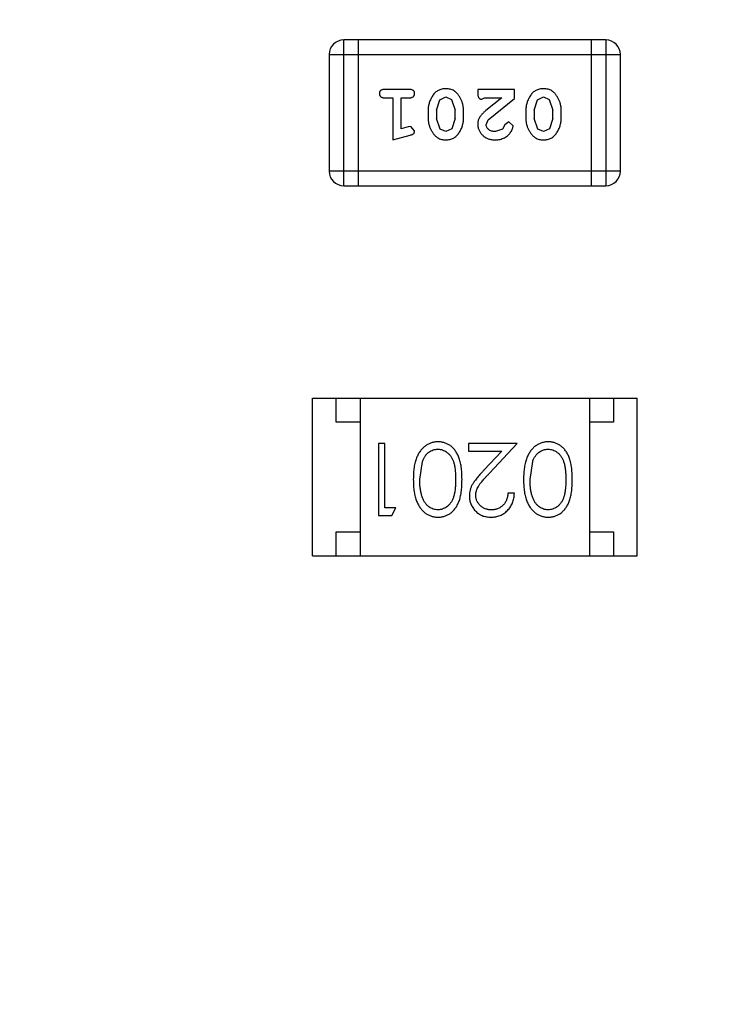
# Model space of a CAD drawing. Header units: inches. Extents: x 398 to 599, y 40 to 151.
# Tile 70 of 100: x 541.21 to 542.65, y 102.35 to 104.41. Entities that reach past the tile are written whole.
import ezdxf

# ---------------------------------------------------------------- set-up
doc = ezdxf.new("R2010")
doc.units = ezdxf.units.IN
doc.header["$LTSCALE"] = 1.21
doc.header["$MEASUREMENT"] = 0
doc.layers.get('0').update_dxf_attribs({"linetype": 'CONTINUOUS'})

msp = doc.modelspace()

# ---------------------------------------------------------------- linework, layer by layer
at = {"color": 7, "linetype": 'Continuous'}
for p, q in [((541.886, 104.0655), (541.886, 104.3703)), ((542.4347, 104.3703), (541.886, 104.3703)), ((541.9165, 104.3703), (541.9165, 104.0655)), ((542.4042, 104.3703), (542.4042, 104.0655)), ((542.4347, 104.3703), (542.4347, 104.0655)), ((541.8555, 104.3399), (541.8555, 104.096)), ((541.8555, 104.3399), (542.4651, 104.3399)), ((542.4651, 104.096), (542.4651, 104.3399)), ((542.0235, 104.2667), (541.9716, 104.2667)), ((542.1666, 104.2667), (542.1666, 104.2588)), ((542.2437, 104.2667), (542.1666, 104.2667)), ((542.2437, 104.2478), (542.2437, 104.2667)), ((541.9716, 104.2494), (541.9889, 104.2494)), ((541.9889, 104.2494), (541.9889, 104.1613)), ((542.0062, 104.1844), (542.0062, 104.2494)), ((542.0062, 104.2494), (542.0235, 104.2494)), ((542.0801, 104.2234), (542.0874, 104.2452)), ((542.0874, 104.2452), (542.0997, 104.251)), ((542.0997, 104.251), (542.1118, 104.2457)), ((542.1118, 104.2457), (542.1194, 104.2234)), ((542.1753, 104.2463), (542.1808, 104.2494)), ((542.1808, 104.2494), (542.217, 104.2494)), ((542.217, 104.2494), (542.1834, 104.2224)), ((542.1887, 104.2029), (542.2437, 104.2478)), ((542.2846, 104.2234), (542.2919, 104.2452)), ((542.2919, 104.2452), (542.3042, 104.251)), ((542.3042, 104.251), (542.3163, 104.2457)), ((542.3163, 104.2457), (542.324, 104.2234)), ((542.0628, 104.2237), (542.0628, 104.2059)), ((542.0801, 104.2234), (542.0801, 104.2062)), ((542.1194, 104.2062), (542.1194, 104.2234)), ((542.1367, 104.2059), (542.1367, 104.2237)), ((542.2673, 104.2237), (542.2673, 104.2059)), ((542.2846, 104.2234), (542.2846, 104.2062)), ((542.324, 104.2062), (542.324, 104.2234)), ((542.3413, 104.2059), (542.3413, 104.2237)), ((542.0877, 104.1839), (542.0801, 104.2062)), ((542.1194, 104.2062), (542.1122, 104.1844)), ((542.1839, 104.1931), (542.1887, 104.2029)), ((542.2233, 104.1925), (542.2183, 104.184)), ((542.2318, 104.1991), (542.2233, 104.1925)), ((542.2406, 104.1906), (542.2318, 104.1991)), ((542.2922, 104.1839), (542.2846, 104.2062)), ((542.324, 104.2062), (542.3167, 104.1844)), ((542.0212, 104.1886), (542.0062, 104.1844)), ((542.0266, 104.1896), (542.0212, 104.1886)), ((542.0345, 104.1804), (542.0266, 104.1896)), ((542.0998, 104.1786), (542.0877, 104.1839)), ((542.1122, 104.1844), (542.0998, 104.1786)), ((542.2183, 104.184), (542.2034, 104.1786)), ((542.3043, 104.1786), (542.2922, 104.1839)), ((542.3167, 104.1844), (542.3043, 104.1786)), ((541.9889, 104.1613), (542.0254, 104.1712)), ((542.4651, 104.096), (541.8555, 104.096)), ((541.886, 104.0655), (542.4347, 104.0655)), ((541.8205, 103.2911), (541.8205, 103.6211)), ((541.8205, 103.6211), (542.5005, 103.6211)), ((541.8705, 103.5711), (541.8705, 103.6211)), ((541.9205, 103.6211), (541.9205, 103.2911)), ((542.4005, 103.6211), (542.4005, 103.2911)), ((542.4505, 103.6211), (542.4505, 103.5711)), ((542.5005, 103.2911), (542.5005, 103.6211)), ((541.9205, 103.5711), (541.8705, 103.5711)), ((542.4505, 103.5711), (542.4005, 103.5711)), ((541.9587, 103.5259), (541.9587, 103.3759)), ((541.9721, 103.5259), (541.9587, 103.5259)), ((541.9721, 103.3913), (541.9721, 103.5259)), ((542.1471, 103.5259), (542.1471, 103.5105)), ((542.249, 103.5259), (542.1471, 103.5259)), ((542.1909, 103.4638), (542.249, 103.5259)), ((542.1471, 103.5105), (542.2169, 103.5105)), ((542.2169, 103.5105), (542.1794, 103.4704)), ((542.0452, 103.4509), (542.0509, 103.4886)), ((542.276, 103.4509), (542.2816, 103.4886)), ((542.2433, 103.422), (542.2298, 103.422)), ((541.9952, 103.3913), (541.9721, 103.3913)), ((541.9864, 103.3759), (541.9952, 103.3913)), ((541.9587, 103.3759), (541.9864, 103.3759)), ((541.8705, 103.2911), (541.8705, 103.3411)), ((541.8705, 103.3411), (541.9205, 103.3411)), ((542.4005, 103.3411), (542.4505, 103.3411)), ((542.4505, 103.3411), (542.4505, 103.2911)), ((541.8205, 103.2911), (542.5005, 103.2911))]:
    msp.add_line(p, q, dxfattribs=at)
for centre, radius, start, end in [((553.751, 92.925), 23, 281.22586, 258.77532), ((553.751, 92.925), 22.75, 294.44334, 241.13427), ((541.886, 104.3399), 0.0305, 90, 180), ((542.4347, 104.3399), 0.0305, 0, 90), ((541.886, 104.096), 0.0305, 180, 270), ((542.4347, 104.096), 0.0305, 270, 0)]:
    msp.add_arc(centre, radius, start, end, dxfattribs=at)
for points, knots in [([(541.9716, 104.2667), (541.9707, 104.2667), (541.969, 104.2667), (541.9667, 104.2662), (541.9647, 104.2655), (541.9632, 104.2644), (541.962, 104.2631), (541.9612, 104.2615), (541.9606, 104.2599), (541.9606, 104.2587), (541.9606, 104.2581)], [0, 0, 0, 0, 0.169012, 0.317488, 0.445429, 0.560977, 0.67065, 0.776666, 0.88492, 1, 1, 1, 1]), ([(541.9606, 104.2581), (541.9606, 104.2574), (541.9606, 104.2563), (541.9612, 104.2546), (541.962, 104.2531), (541.9632, 104.2518), (541.9647, 104.2507), (541.9667, 104.2499), (541.969, 104.2495), (541.9707, 104.2494), (541.9716, 104.2494)], [0, 0, 0, 0, 0.11517, 0.223509, 0.328254, 0.438012, 0.553651, 0.682263, 0.830856, 1, 1, 1, 1]), ([(542.0345, 104.2581), (542.0345, 104.2587), (542.0344, 104.2599), (542.0339, 104.2615), (542.0331, 104.263), (542.0319, 104.2644), (542.0303, 104.2655), (542.0284, 104.2662), (542.0261, 104.2667), (542.0244, 104.2667), (542.0235, 104.2667)], [0, 0, 0, 0, 0.115051, 0.223278, 0.329269, 0.437893, 0.554681, 0.682591, 0.83103, 1, 1, 1, 1]), ([(542.0235, 104.2494), (542.0244, 104.2494), (542.0261, 104.2495), (542.0284, 104.2499), (542.0303, 104.2507), (542.0319, 104.2518), (542.033, 104.2531), (542.0339, 104.2546), (542.0344, 104.2563), (542.0345, 104.2574), (542.0345, 104.2581)], [0, 0, 0, 0, 0.169102, 0.317658, 0.446239, 0.563118, 0.671828, 0.776546, 0.884858, 1, 1, 1, 1]), ([(542.0997, 104.2683), (542.0983, 104.2682), (542.0954, 104.2682), (542.0913, 104.2675), (542.0875, 104.2663), (542.0839, 104.2647), (542.0806, 104.2627), (542.0776, 104.2602), (542.0748, 104.2573), (542.0723, 104.2539), (542.0701, 104.2503), (542.0682, 104.2466), (542.0665, 104.2429), (542.0651, 104.2391), (542.0641, 104.2353), (542.0633, 104.2315), (542.0629, 104.2276), (542.0628, 104.225), (542.0628, 104.2237)], [0, 0, 0, 0, 0.067217, 0.131051, 0.19272, 0.252824, 0.312745, 0.373449, 0.436041, 0.501494, 0.567761, 0.632087, 0.695096, 0.757109, 0.817993, 0.878657, 0.939311, 1, 1, 1, 1]), ([(542.1367, 104.2237), (542.1367, 104.2247), (542.1367, 104.2269), (542.1364, 104.23), (542.1359, 104.2332), (542.1352, 104.2363), (542.1343, 104.2393), (542.1332, 104.2423), (542.1319, 104.2453), (542.1305, 104.2482), (542.1289, 104.2509), (542.1273, 104.2534), (542.1256, 104.2557), (542.124, 104.2579), (542.1223, 104.2597), (542.1206, 104.2614), (542.1188, 104.2628), (542.1165, 104.2644), (542.1133, 104.266), (542.1091, 104.2673), (542.1045, 104.2681), (542.1013, 104.2682), (542.0997, 104.2683)], [0, 0, 0, 0, 0.049886, 0.09882, 0.148132, 0.19689, 0.246038, 0.295176, 0.345305, 0.395692, 0.445312, 0.491875, 0.535813, 0.577009, 0.616081, 0.652689, 0.687585, 0.720206, 0.785062, 0.85223, 0.923759, 1, 1, 1, 1]), ([(542.1666, 104.2588), (542.1667, 104.2578), (542.1667, 104.2558), (542.1671, 104.2531), (542.1678, 104.2508), (542.1689, 104.2491), (542.1702, 104.2478), (542.1717, 104.2469), (542.1734, 104.2463), (542.1747, 104.2463), (542.1753, 104.2463)], [0, 0, 0, 0, 0.1844, 0.34094, 0.473574, 0.586824, 0.690029, 0.789175, 0.890445, 1, 1, 1, 1]), ([(542.3042, 104.2683), (542.3028, 104.2682), (542.3, 104.2682), (542.2959, 104.2675), (542.292, 104.2663), (542.2884, 104.2647), (542.2851, 104.2627), (542.2821, 104.2602), (542.2793, 104.2573), (542.2768, 104.2539), (542.2746, 104.2503), (542.2727, 104.2466), (542.271, 104.2429), (542.2697, 104.2391), (542.2686, 104.2353), (542.2679, 104.2315), (542.2674, 104.2276), (542.2673, 104.225), (542.2673, 104.2237)], [0, 0, 0, 0, 0.067217, 0.131051, 0.19272, 0.252824, 0.312745, 0.373449, 0.436041, 0.501494, 0.567761, 0.632087, 0.695096, 0.757109, 0.817993, 0.878657, 0.939311, 1, 1, 1, 1]), ([(542.3413, 104.2237), (542.3412, 104.2247), (542.3412, 104.2269), (542.3409, 104.23), (542.3404, 104.2332), (542.3397, 104.2363), (542.3388, 104.2393), (542.3377, 104.2423), (542.3365, 104.2453), (542.335, 104.2482), (542.3334, 104.2509), (542.3318, 104.2534), (542.3301, 104.2557), (542.3285, 104.2579), (542.3268, 104.2597), (542.3251, 104.2614), (542.3233, 104.2628), (542.321, 104.2644), (542.3178, 104.266), (542.3136, 104.2673), (542.309, 104.2681), (542.3059, 104.2682), (542.3042, 104.2683)], [0, 0, 0, 0, 0.049886, 0.09882, 0.148132, 0.19689, 0.246038, 0.295176, 0.345305, 0.395692, 0.445312, 0.491875, 0.535813, 0.577009, 0.616081, 0.652689, 0.687585, 0.720206, 0.785062, 0.85223, 0.923759, 1, 1, 1, 1]), ([(542.1834, 104.2224), (542.1825, 104.2216), (542.1808, 104.2201), (542.1785, 104.2179), (542.1763, 104.2158), (542.1745, 104.2138), (542.1729, 104.2119), (542.1715, 104.2102), (542.1704, 104.2085), (542.1693, 104.2065), (542.1682, 104.2039), (542.1673, 104.2007), (542.1667, 104.1974), (542.1667, 104.1952), (542.1666, 104.1941)], [0, 0, 0, 0, 0.103002, 0.197728, 0.285279, 0.365235, 0.437224, 0.502446, 0.560545, 0.611446, 0.707576, 0.80349, 0.900532, 1, 1, 1, 1]), ([(542.0628, 104.2059), (542.0628, 104.2048), (542.0629, 104.2027), (542.0632, 104.1995), (542.0637, 104.1964), (542.0644, 104.1933), (542.0653, 104.1902), (542.0664, 104.1872), (542.0677, 104.1842), (542.0692, 104.1814), (542.0708, 104.1786), (542.0724, 104.1761), (542.0741, 104.1738), (542.0757, 104.1717), (542.0775, 104.1698), (542.0792, 104.1682), (542.0809, 104.1667), (542.0833, 104.1652), (542.0864, 104.1636), (542.0906, 104.1623), (542.0952, 104.1615), (542.0983, 104.1614), (542.0999, 104.1613)], [0, 0, 0, 0, 0.049855, 0.099516, 0.148482, 0.19758, 0.246804, 0.296268, 0.346517, 0.397047, 0.446826, 0.49336, 0.537801, 0.579207, 0.617974, 0.654833, 0.689171, 0.722088, 0.786392, 0.853518, 0.924186, 1, 1, 1, 1]), ([(542.0999, 104.1613), (542.1014, 104.1613), (542.1042, 104.1614), (542.1083, 104.1621), (542.1121, 104.1633), (542.1157, 104.1648), (542.119, 104.1669), (542.122, 104.1694), (542.1248, 104.1724), (542.1273, 104.1758), (542.1295, 104.1794), (542.1314, 104.183), (542.1331, 104.1867), (542.1344, 104.1905), (542.1355, 104.1943), (542.1362, 104.1982), (542.1367, 104.202), (542.1367, 104.2046), (542.1367, 104.2059)], [0, 0, 0, 0, 0.06692, 0.130834, 0.19258, 0.252759, 0.312631, 0.373411, 0.436359, 0.501894, 0.568244, 0.632472, 0.69556, 0.757163, 0.818592, 0.878885, 0.939235, 1, 1, 1, 1]), ([(542.1666, 104.1941), (542.1667, 104.193), (542.1667, 104.1908), (542.1672, 104.1875), (542.168, 104.1844), (542.1692, 104.1814), (542.1706, 104.1786), (542.1724, 104.1759), (542.1745, 104.1733), (542.1769, 104.1708), (542.1796, 104.1686), (542.1824, 104.1666), (542.1855, 104.165), (542.1887, 104.1636), (542.1921, 104.1626), (542.1957, 104.1618), (542.1994, 104.1614), (542.202, 104.1613), (542.2033, 104.1613)], [0, 0, 0, 0, 0.060981, 0.120256, 0.178148, 0.236115, 0.293993, 0.352864, 0.413358, 0.476056, 0.539296, 0.602396, 0.665116, 0.728325, 0.792919, 0.859317, 0.928302, 1, 1, 1, 1]), ([(542.2034, 104.1786), (542.202, 104.1787), (542.1993, 104.1787), (542.1955, 104.1796), (542.1921, 104.181), (542.1893, 104.1829), (542.1869, 104.1852), (542.1852, 104.1876), (542.1842, 104.1903), (542.184, 104.1922), (542.1839, 104.1931)], [0, 0, 0, 0, 0.156344, 0.299348, 0.4327, 0.561, 0.682299, 0.791883, 0.89611, 1, 1, 1, 1]), ([(542.2673, 104.2059), (542.2673, 104.2048), (542.2674, 104.2027), (542.2677, 104.1995), (542.2682, 104.1964), (542.2689, 104.1933), (542.2698, 104.1902), (542.2709, 104.1872), (542.2722, 104.1842), (542.2737, 104.1814), (542.2753, 104.1786), (542.2769, 104.1761), (542.2786, 104.1738), (542.2803, 104.1717), (542.282, 104.1698), (542.2837, 104.1682), (542.2854, 104.1667), (542.2878, 104.1652), (542.291, 104.1636), (542.2951, 104.1623), (542.2997, 104.1615), (542.3028, 104.1614), (542.3045, 104.1613)], [0, 0, 0, 0, 0.049855, 0.099516, 0.148482, 0.19758, 0.246804, 0.296268, 0.346517, 0.397047, 0.446826, 0.49336, 0.537801, 0.579207, 0.617974, 0.654833, 0.689171, 0.722088, 0.786392, 0.853518, 0.924186, 1, 1, 1, 1]), ([(542.3045, 104.1613), (542.3059, 104.1613), (542.3087, 104.1614), (542.3128, 104.1621), (542.3166, 104.1633), (542.3202, 104.1648), (542.3235, 104.1669), (542.3266, 104.1694), (542.3293, 104.1724), (542.3318, 104.1758), (542.334, 104.1794), (542.3359, 104.183), (542.3376, 104.1867), (542.3389, 104.1905), (542.34, 104.1943), (542.3407, 104.1982), (542.3412, 104.202), (542.3412, 104.2046), (542.3413, 104.2059)], [0, 0, 0, 0, 0.06692, 0.130834, 0.19258, 0.252759, 0.312631, 0.373411, 0.436359, 0.501894, 0.568244, 0.632472, 0.69556, 0.757163, 0.818592, 0.878885, 0.939235, 1, 1, 1, 1]), ([(542.0254, 104.1712), (542.0263, 104.1714), (542.0279, 104.1719), (542.0299, 104.1728), (542.0316, 104.1737), (542.0328, 104.1747), (542.0336, 104.1759), (542.0341, 104.1772), (542.0345, 104.1787), (542.0345, 104.1798), (542.0345, 104.1804)], [0, 0, 0, 0, 0.187321, 0.344927, 0.475328, 0.579604, 0.674244, 0.773631, 0.882025, 1, 1, 1, 1]), ([(542.2033, 104.1613), (542.205, 104.1614), (542.2084, 104.1615), (542.2133, 104.1623), (542.218, 104.1638), (542.2225, 104.1658), (542.2267, 104.1682), (542.2303, 104.1711), (542.2335, 104.1743), (542.236, 104.1779), (542.238, 104.1814), (542.2394, 104.1848), (542.2404, 104.1878), (542.2405, 104.1897), (542.2406, 104.1906)], [0, 0, 0, 0, 0.098286, 0.193983, 0.289056, 0.384352, 0.477435, 0.566197, 0.652355, 0.737986, 0.818188, 0.887401, 0.94802, 1, 1, 1, 1]), ([(542.0835, 103.5297), (542.0823, 103.5297), (542.0799, 103.5297), (542.0764, 103.5292), (542.073, 103.5286), (542.0696, 103.5276), (542.0664, 103.5264), (542.0632, 103.525), (542.0601, 103.5232), (542.0571, 103.5212), (542.0542, 103.519), (542.0515, 103.5164), (542.0489, 103.5137), (542.0465, 103.5106), (542.0442, 103.5073), (542.0421, 103.5038), (542.0402, 103.5), (542.0384, 103.4959), (542.0368, 103.4915), (542.0355, 103.4868), (542.0343, 103.4817), (542.0333, 103.4762), (542.0327, 103.4704), (542.0321, 103.4642), (542.0318, 103.4577), (542.0318, 103.4532), (542.0317, 103.4509)], [0, 0, 0, 0, 0.033824, 0.067298, 0.10028, 0.133019, 0.165736, 0.198792, 0.232372, 0.266409, 0.301016, 0.336196, 0.371972, 0.408574, 0.446394, 0.485225, 0.525372, 0.567224, 0.611081, 0.65775, 0.70702, 0.759235, 0.814484, 0.873227, 0.934937, 1, 1, 1, 1]), ([(542.0509, 103.4886), (542.0513, 103.4896), (542.052, 103.4917), (542.0534, 103.4946), (542.0548, 103.4973), (542.0564, 103.4999), (542.0582, 103.5022), (542.06, 103.5043), (542.062, 103.5062), (542.0648, 103.5085), (542.0685, 103.5108), (542.0732, 103.5128), (542.0781, 103.5141), (542.0814, 103.5143), (542.0831, 103.5143)], [0, 0, 0, 0, 0.075949, 0.148549, 0.218996, 0.286119, 0.351826, 0.416074, 0.478265, 0.540325, 0.660405, 0.774606, 0.887187, 1, 1, 1, 1]), ([(542.0831, 103.5143), (542.0847, 103.5142), (542.088, 103.5141), (542.0929, 103.5128), (542.0976, 103.5107), (542.1014, 103.5083), (542.1042, 103.506), (542.1063, 103.5041), (542.1082, 103.502), (542.11, 103.4996), (542.1116, 103.4971), (542.1131, 103.4944), (542.1144, 103.4915), (542.1157, 103.4884), (542.1168, 103.485), (542.1177, 103.4812), (542.1184, 103.4771), (542.1191, 103.4726), (542.1196, 103.4677), (542.1199, 103.4624), (542.1202, 103.4568), (542.1202, 103.4529), (542.1202, 103.4509)], [0, 0, 0, 0, 0.060034, 0.120278, 0.182348, 0.247919, 0.281641, 0.315701, 0.350322, 0.385703, 0.421819, 0.459196, 0.497866, 0.538301, 0.58121, 0.628183, 0.679403, 0.734699, 0.794074, 0.858416, 0.927049, 1, 1, 1, 1]), ([(542.1337, 103.4509), (542.1336, 103.4533), (542.1336, 103.458), (542.1333, 103.4647), (542.1328, 103.4711), (542.1321, 103.477), (542.1312, 103.4825), (542.1301, 103.4877), (542.1288, 103.4924), (542.1273, 103.4968), (542.1256, 103.5008), (542.1237, 103.5045), (542.1217, 103.5079), (542.1196, 103.5111), (542.1173, 103.5141), (542.1148, 103.5168), (542.1121, 103.5193), (542.1093, 103.5215), (542.1064, 103.5234), (542.1034, 103.5251), (542.1003, 103.5265), (542.0971, 103.5277), (542.0938, 103.5286), (542.0905, 103.5292), (542.087, 103.5297), (542.0847, 103.5297), (542.0835, 103.5297)], [0, 0, 0, 0, 0.068113, 0.132564, 0.193427, 0.250218, 0.303569, 0.353576, 0.400235, 0.443586, 0.484619, 0.524292, 0.56238, 0.599049, 0.63494, 0.669782, 0.704009, 0.737842, 0.771098, 0.803896, 0.836415, 0.868639, 0.900715, 0.933378, 0.966213, 1, 1, 1, 1]), ([(542.3143, 103.5297), (542.3131, 103.5297), (542.3107, 103.5297), (542.3072, 103.5292), (542.3038, 103.5286), (542.3004, 103.5276), (542.2972, 103.5264), (542.294, 103.525), (542.2909, 103.5232), (542.2878, 103.5212), (542.285, 103.519), (542.2822, 103.5164), (542.2796, 103.5137), (542.2772, 103.5106), (542.275, 103.5073), (542.2729, 103.5038), (542.271, 103.5), (542.2692, 103.4959), (542.2676, 103.4915), (542.2663, 103.4868), (542.2651, 103.4817), (542.2641, 103.4762), (542.2634, 103.4704), (542.2629, 103.4642), (542.2626, 103.4577), (542.2625, 103.4532), (542.2625, 103.4509)], [0, 0, 0, 0, 0.033824, 0.067298, 0.10028, 0.133019, 0.165736, 0.198792, 0.232372, 0.266409, 0.301016, 0.336196, 0.371972, 0.408574, 0.446394, 0.485225, 0.525372, 0.567224, 0.611081, 0.65775, 0.70702, 0.759235, 0.814484, 0.873227, 0.934937, 1, 1, 1, 1]), ([(542.2816, 103.4886), (542.282, 103.4896), (542.2828, 103.4917), (542.2841, 103.4946), (542.2856, 103.4973), (542.2872, 103.4999), (542.2889, 103.5022), (542.2908, 103.5043), (542.2928, 103.5062), (542.2956, 103.5085), (542.2993, 103.5108), (542.304, 103.5128), (542.3088, 103.5141), (542.3122, 103.5143), (542.3138, 103.5143)], [0, 0, 0, 0, 0.075949, 0.148549, 0.218996, 0.286119, 0.351826, 0.416074, 0.478265, 0.540325, 0.660405, 0.774606, 0.887187, 1, 1, 1, 1]), ([(542.3138, 103.5143), (542.3155, 103.5142), (542.3188, 103.5141), (542.3237, 103.5128), (542.3284, 103.5107), (542.3322, 103.5083), (542.335, 103.506), (542.3371, 103.5041), (542.339, 103.502), (542.3407, 103.4996), (542.3424, 103.4971), (542.3438, 103.4944), (542.3452, 103.4915), (542.3464, 103.4884), (542.3475, 103.485), (542.3484, 103.4812), (542.3492, 103.4771), (542.3499, 103.4726), (542.3503, 103.4677), (542.3507, 103.4624), (542.351, 103.4568), (542.351, 103.4529), (542.351, 103.4509)], [0, 0, 0, 0, 0.060034, 0.120278, 0.182348, 0.247919, 0.281641, 0.315701, 0.350322, 0.385703, 0.421819, 0.459196, 0.497866, 0.538301, 0.58121, 0.628183, 0.679403, 0.734699, 0.794074, 0.858416, 0.927049, 1, 1, 1, 1]), ([(542.3644, 103.4509), (542.3644, 103.4533), (542.3644, 103.458), (542.3641, 103.4647), (542.3636, 103.4711), (542.3629, 103.477), (542.362, 103.4825), (542.3609, 103.4877), (542.3596, 103.4924), (542.3581, 103.4968), (542.3564, 103.5008), (542.3545, 103.5045), (542.3525, 103.5079), (542.3503, 103.5111), (542.348, 103.5141), (542.3456, 103.5168), (542.3429, 103.5193), (542.3401, 103.5215), (542.3372, 103.5234), (542.3342, 103.5251), (542.3311, 103.5265), (542.3279, 103.5277), (542.3246, 103.5286), (542.3212, 103.5292), (542.3178, 103.5297), (542.3155, 103.5297), (542.3143, 103.5297)], [0, 0, 0, 0, 0.068113, 0.132564, 0.193427, 0.250218, 0.303569, 0.353576, 0.400235, 0.443586, 0.484619, 0.524292, 0.56238, 0.599049, 0.63494, 0.669782, 0.704009, 0.737842, 0.771098, 0.803896, 0.836415, 0.868639, 0.900715, 0.933378, 0.966213, 1, 1, 1, 1]), ([(542.0317, 103.4509), (542.0318, 103.4486), (542.0318, 103.4441), (542.0321, 103.4376), (542.0326, 103.4314), (542.0334, 103.4255), (542.0343, 103.42), (542.0355, 103.4149), (542.0369, 103.4102), (542.0385, 103.4057), (542.0403, 103.4017), (542.0422, 103.3978), (542.0444, 103.3943), (542.0466, 103.391), (542.049, 103.3879), (542.0516, 103.3852), (542.0543, 103.3826), (542.0572, 103.3804), (542.0602, 103.3784), (542.0632, 103.3767), (542.0664, 103.3753), (542.0697, 103.3741), (542.073, 103.3731), (542.0764, 103.3725), (542.0799, 103.3721), (542.0823, 103.372), (542.0835, 103.372)], [0, 0, 0, 0, 0.065278, 0.127205, 0.186168, 0.241675, 0.294115, 0.343609, 0.390387, 0.434463, 0.476646, 0.517002, 0.555936, 0.593716, 0.630057, 0.665601, 0.700745, 0.734917, 0.768681, 0.802087, 0.834849, 0.867433, 0.900138, 0.932806, 0.966212, 1, 1, 1, 1]), ([(542.0831, 103.3874), (542.0814, 103.3875), (542.0781, 103.3877), (542.0733, 103.3889), (542.0686, 103.3911), (542.0649, 103.3934), (542.062, 103.3957), (542.06, 103.3977), (542.058, 103.3999), (542.0562, 103.4024), (542.0545, 103.4051), (542.053, 103.408), (542.0515, 103.4112), (542.0502, 103.4146), (542.049, 103.4183), (542.048, 103.4222), (542.0471, 103.4264), (542.0464, 103.4308), (542.0459, 103.4355), (542.0454, 103.4404), (542.0453, 103.4455), (542.0452, 103.4491), (542.0452, 103.4509)], [0, 0, 0, 0, 0.059689, 0.119507, 0.181075, 0.246162, 0.279894, 0.314468, 0.350403, 0.387474, 0.426147, 0.466624, 0.508745, 0.553328, 0.600058, 0.649177, 0.700552, 0.754894, 0.811825, 0.871514, 0.934319, 1, 1, 1, 1]), ([(542.1202, 103.4509), (542.1202, 103.4489), (542.1202, 103.4449), (542.1199, 103.4393), (542.1196, 103.434), (542.1191, 103.4291), (542.1185, 103.4246), (542.1176, 103.4204), (542.1167, 103.4167), (542.1156, 103.4133), (542.1144, 103.4102), (542.113, 103.4072), (542.1115, 103.4045), (542.1099, 103.402), (542.1082, 103.3997), (542.1063, 103.3976), (542.1042, 103.3956), (542.1014, 103.3934), (542.0976, 103.391), (542.0929, 103.3889), (542.088, 103.3877), (542.0847, 103.3875), (542.0831, 103.3874)], [0, 0, 0, 0, 0.073302, 0.142286, 0.206253, 0.266017, 0.321612, 0.372532, 0.419497, 0.462398, 0.502825, 0.541489, 0.579034, 0.615143, 0.650298, 0.684912, 0.718701, 0.752189, 0.817245, 0.879117, 0.939613, 1, 1, 1, 1]), ([(542.0835, 103.372), (542.0847, 103.372), (542.087, 103.3721), (542.0905, 103.3725), (542.0938, 103.3731), (542.0971, 103.3741), (542.1004, 103.3752), (542.1035, 103.3767), (542.1065, 103.3784), (542.1095, 103.3804), (542.1123, 103.3826), (542.1149, 103.385), (542.1174, 103.3878), (542.1197, 103.3907), (542.1219, 103.3939), (542.1239, 103.3974), (542.1257, 103.4011), (542.1274, 103.405), (542.1289, 103.4093), (542.1302, 103.414), (542.1313, 103.4192), (542.1321, 103.4247), (542.1328, 103.4307), (542.1333, 103.437), (542.1336, 103.4439), (542.1336, 103.4485), (542.1337, 103.4509)], [0, 0, 0, 0, 0.033742, 0.066533, 0.099153, 0.13154, 0.164087, 0.196563, 0.229707, 0.263315, 0.297504, 0.331686, 0.366482, 0.4021, 0.438958, 0.476748, 0.515985, 0.556589, 0.599519, 0.645765, 0.695487, 0.748721, 0.805687, 0.866754, 0.931405, 1, 1, 1, 1]), ([(542.1794, 103.4704), (542.178, 103.4689), (542.1752, 103.4659), (542.1712, 103.4616), (542.1677, 103.4574), (542.1645, 103.4536), (542.1616, 103.4499), (542.1592, 103.4465), (542.1571, 103.4434), (542.1547, 103.4396), (542.1524, 103.4348), (542.1505, 103.4289), (542.1493, 103.4228), (542.1491, 103.4187), (542.149, 103.4166)], [0, 0, 0, 0, 0.09953, 0.192079, 0.277712, 0.357454, 0.429648, 0.495771, 0.555538, 0.608657, 0.707578, 0.804328, 0.901298, 1, 1, 1, 1]), ([(542.1625, 103.4178), (542.1626, 103.4194), (542.1627, 103.4227), (542.1637, 103.4275), (542.1654, 103.4321), (542.1674, 103.4359), (542.1695, 103.439), (542.1713, 103.4417), (542.1737, 103.4447), (542.1763, 103.4479), (542.1794, 103.4515), (542.1829, 103.4553), (542.1867, 103.4595), (542.1895, 103.4623), (542.1909, 103.4638)], [0, 0, 0, 0, 0.088014, 0.174976, 0.2638, 0.355443, 0.406413, 0.465519, 0.533076, 0.609353, 0.693899, 0.787171, 0.889197, 1, 1, 1, 1]), ([(542.2625, 103.4509), (542.2625, 103.4486), (542.2626, 103.4441), (542.2629, 103.4376), (542.2634, 103.4314), (542.2642, 103.4255), (542.2651, 103.42), (542.2663, 103.4149), (542.2677, 103.4102), (542.2693, 103.4057), (542.2711, 103.4017), (542.273, 103.3978), (542.2751, 103.3943), (542.2774, 103.391), (542.2798, 103.3879), (542.2824, 103.3852), (542.2851, 103.3826), (542.288, 103.3804), (542.2909, 103.3784), (542.294, 103.3767), (542.2972, 103.3753), (542.3004, 103.3741), (542.3038, 103.3731), (542.3072, 103.3725), (542.3107, 103.3721), (542.3131, 103.372), (542.3143, 103.372)], [0, 0, 0, 0, 0.065278, 0.127205, 0.186168, 0.241675, 0.294115, 0.343609, 0.390387, 0.434463, 0.476646, 0.517002, 0.555936, 0.593716, 0.630057, 0.665601, 0.700745, 0.734917, 0.768681, 0.802087, 0.834849, 0.867433, 0.900138, 0.932806, 0.966212, 1, 1, 1, 1]), ([(542.3138, 103.3874), (542.3122, 103.3875), (542.3089, 103.3877), (542.3041, 103.3889), (542.2994, 103.3911), (542.2956, 103.3934), (542.2928, 103.3957), (542.2907, 103.3977), (542.2888, 103.3999), (542.287, 103.4024), (542.2853, 103.4051), (542.2837, 103.408), (542.2823, 103.4112), (542.281, 103.4146), (542.2798, 103.4183), (542.2787, 103.4222), (542.2779, 103.4264), (542.2772, 103.4308), (542.2767, 103.4355), (542.2762, 103.4404), (542.276, 103.4455), (542.276, 103.4491), (542.276, 103.4509)], [0, 0, 0, 0, 0.059689, 0.119507, 0.181075, 0.246162, 0.279894, 0.314468, 0.350403, 0.387474, 0.426147, 0.466624, 0.508745, 0.553328, 0.600058, 0.649177, 0.700552, 0.754894, 0.811825, 0.871514, 0.934319, 1, 1, 1, 1]), ([(542.351, 103.4509), (542.351, 103.4489), (542.351, 103.4449), (542.3507, 103.4393), (542.3504, 103.434), (542.3498, 103.4291), (542.3492, 103.4246), (542.3484, 103.4204), (542.3475, 103.4167), (542.3464, 103.4133), (542.3452, 103.4102), (542.3438, 103.4072), (542.3423, 103.4045), (542.3407, 103.402), (542.3389, 103.3997), (542.337, 103.3976), (542.335, 103.3956), (542.3322, 103.3934), (542.3284, 103.391), (542.3237, 103.3889), (542.3188, 103.3877), (542.3155, 103.3875), (542.3138, 103.3874)], [0, 0, 0, 0, 0.073302, 0.142286, 0.206253, 0.266017, 0.321612, 0.372532, 0.419497, 0.462398, 0.502825, 0.541489, 0.579034, 0.615143, 0.650298, 0.684912, 0.718701, 0.752189, 0.817245, 0.879117, 0.939613, 1, 1, 1, 1]), ([(542.3143, 103.372), (542.3155, 103.372), (542.3178, 103.3721), (542.3212, 103.3725), (542.3246, 103.3731), (542.3279, 103.3741), (542.3311, 103.3752), (542.3342, 103.3767), (542.3373, 103.3784), (542.3402, 103.3804), (542.343, 103.3826), (542.3457, 103.385), (542.3482, 103.3878), (542.3505, 103.3907), (542.3526, 103.3939), (542.3547, 103.3974), (542.3565, 103.4011), (542.3582, 103.405), (542.3596, 103.4093), (542.3609, 103.414), (542.362, 103.4192), (542.3629, 103.4247), (542.3636, 103.4307), (542.3641, 103.437), (542.3644, 103.4439), (542.3644, 103.4485), (542.3644, 103.4509)], [0, 0, 0, 0, 0.033742, 0.066533, 0.099153, 0.13154, 0.164087, 0.196563, 0.229707, 0.263315, 0.297504, 0.331686, 0.366482, 0.4021, 0.438958, 0.476748, 0.515985, 0.556589, 0.599519, 0.645765, 0.695487, 0.748721, 0.805687, 0.866754, 0.931405, 1, 1, 1, 1]), ([(542.149, 103.4166), (542.1491, 103.4151), (542.1492, 103.4122), (542.1497, 103.4079), (542.1508, 103.4038), (542.1521, 103.3997), (542.1539, 103.3959), (542.1561, 103.3922), (542.1586, 103.3886), (542.1615, 103.3853), (542.1647, 103.3821), (542.1683, 103.3795), (542.172, 103.3771), (542.176, 103.3752), (542.1803, 103.3738), (542.1848, 103.3728), (542.1895, 103.3721), (542.1927, 103.3721), (542.1944, 103.372)], [0, 0, 0, 0, 0.06271, 0.123347, 0.183401, 0.242828, 0.302097, 0.36242, 0.423725, 0.487032, 0.550491, 0.612709, 0.674265, 0.73617, 0.799211, 0.863483, 0.930525, 1, 1, 1, 1]), ([(542.195, 103.3874), (542.1939, 103.3874), (542.1917, 103.3875), (542.1885, 103.3879), (542.1854, 103.3886), (542.1824, 103.3896), (542.1796, 103.3909), (542.1769, 103.3924), (542.1743, 103.3943), (542.1719, 103.3964), (542.1697, 103.3986), (542.1678, 103.4011), (542.1662, 103.4036), (542.1648, 103.4062), (542.1638, 103.409), (542.1631, 103.4118), (542.1626, 103.4148), (542.1625, 103.4168), (542.1625, 103.4178)], [0, 0, 0, 0, 0.068027, 0.133505, 0.19695, 0.26027, 0.322741, 0.384982, 0.448465, 0.513424, 0.578224, 0.640011, 0.700094, 0.760067, 0.819012, 0.877878, 0.938035, 1, 1, 1, 1]), ([(542.1944, 103.372), (542.196, 103.3721), (542.1993, 103.3721), (542.2042, 103.3728), (542.2088, 103.3739), (542.2132, 103.3754), (542.2174, 103.3775), (542.2214, 103.3799), (542.2253, 103.3827), (542.2288, 103.386), (542.2321, 103.3896), (542.235, 103.3935), (542.2374, 103.3977), (542.2394, 103.4021), (542.2411, 103.4067), (542.2422, 103.4116), (542.243, 103.4167), (542.2432, 103.4202), (542.2433, 103.422)], [0, 0, 0, 0, 0.06445, 0.126725, 0.187421, 0.247417, 0.306749, 0.366595, 0.427749, 0.490235, 0.553031, 0.614805, 0.676505, 0.738096, 0.801021, 0.864897, 0.931209, 1, 1, 1, 1]), ([(542.2298, 103.422), (542.2297, 103.4207), (542.2294, 103.4181), (542.2287, 103.4143), (542.2277, 103.4108), (542.2265, 103.4074), (542.225, 103.4043), (542.2233, 103.4015), (542.2213, 103.3988), (542.219, 103.3965), (542.2165, 103.3943), (542.2139, 103.3925), (542.2111, 103.3909), (542.2082, 103.3896), (542.2051, 103.3886), (542.2019, 103.3879), (542.1985, 103.3875), (542.1962, 103.3874), (542.195, 103.3874)], [0, 0, 0, 0, 0.073648, 0.143686, 0.210962, 0.275557, 0.338064, 0.399311, 0.4594, 0.51934, 0.579024, 0.637809, 0.695959, 0.754122, 0.813113, 0.873453, 0.935561, 1, 1, 1, 1])]:
    msp.add_open_spline(points, degree=3, knots=knots, dxfattribs=at)

doc.saveas('drawing.dxf')
